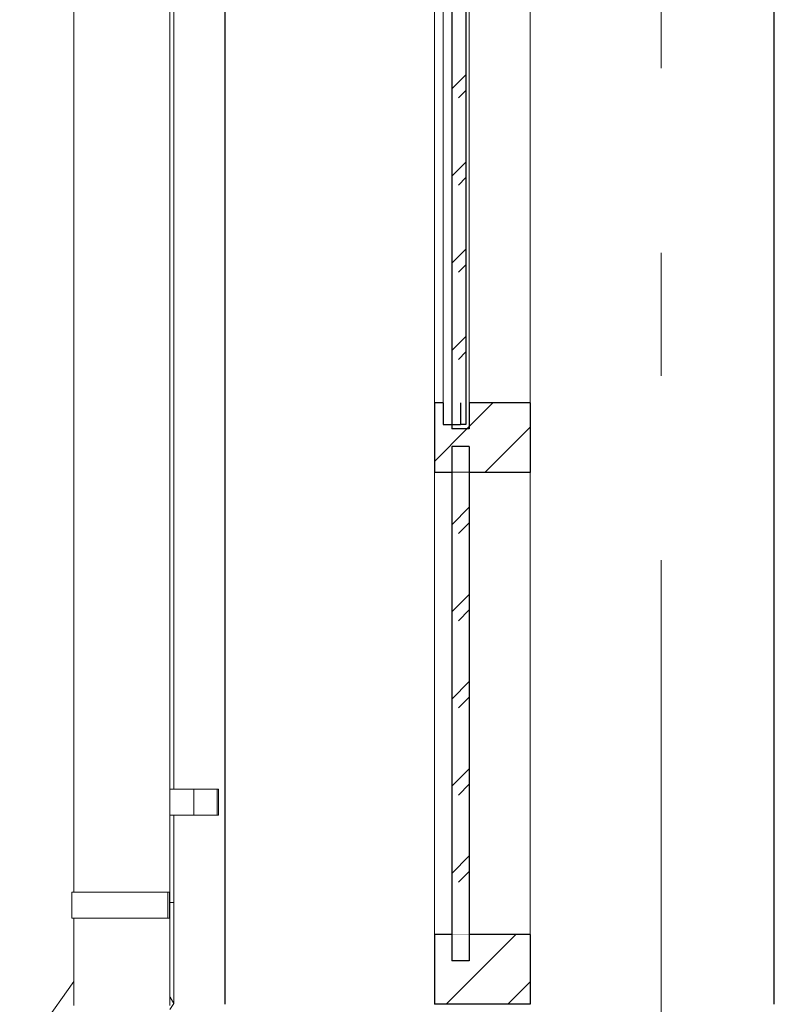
# Model space of a CAD drawing. Header units: millimetres. Extents: x -15683 to 202647, y -7448 to 20513.
# Tile 95 of 114: x 201436 to 202302, y -3118 to -1988. Entities that reach past the tile are written whole.
import ezdxf
from ezdxf.enums import TextEntityAlignment as Align

# ---------------------------------------------------------------- set-up
doc = ezdxf.new("R2010")
doc.units = ezdxf.units.MM
doc.header["$MEASUREMENT"] = 0
doc.set_wipeout_variables(frame=1)
doc.linetypes.add('Wipeout_Contour', pattern=[1000, 0, -1000])
doc.linetypes.add('Штрих-Штриховая', pattern=[1093.611073, 529.166651, -211.666656, 141.111112, -211.666656])
for name, color, linetype in [('Конструктив - Стены Несущие', 7, 'Continuous'), ('Новый_1 ВОДОСТОК', 7, 'Continuous'), ('Новый_Конструктив - Навесные Стены', 7, 'Continuous'), ('Элемент Модели - Оси', 7, 'Continuous')]:
    doc.layers.add(name, color=color, linetype=linetype)
for name, color, linetype, lineweight in [('Конструктив - Стены Несущие_Ном._пера__21', 7, 'Continuous', 30), ('Новый_1 ВОДОСТОК_Ном._пера__141', 7, 'Continuous', 20), ('Новый_Конструктив - Навесные Стены_Ном._пера__1', 7, 'Continuous', 15), ('Новый_Конструктив - Навесные Стены_Ном._пера__21', 7, 'Continuous', 30), ('Новый_Конструктив - Навесные Стены_Ном._пера__27', 7, 'Continuous', 30), ('Элемент Модели - Оси_Ном._пера__1', 7, 'Continuous', 15), ('Элемент Модели - Оси_Ном._пера__2', 8, 'Continuous', 15)]:
    doc.layers.add(name, color=color, linetype=linetype, lineweight=lineweight)
doc.layers.add('Новый_Конструктив - Навесные Стены_Ном._пера__165', color=7, linetype='Continuous', lineweight=5, true_color=0x80d6ff)
doc.layers.add('Новый_Конструктив - Навесные Стены_Ном._пера__166', color=7, linetype='Continuous', lineweight=5, true_color=0x97cbff)
doc.styles.add('СГЕНЕРИР_СТИЛЬ_1', font='arial.ttf')
pattern_1 = [(45, (227496.02, -3497.64), (-176.7767, 176.7767), []), (45, (227460.67, -3462.28), (-176.7767, 176.7767), []), (45, (227425.31, -3426.93), (-176.7767, 176.7767), [])]

# ---------------------------------------------------------------- blocks, each defined once
blk = doc.blocks.new('Элемент Разреза_554_4', base_point=(227496, -3497.6))
at = {"color": 254, "linetype": 'Wipeout_Contour', "lineweight": 0, "ltscale": 807960.756384}
blk.add_wipeout([(202021.7, -3037.6), (201911.7, -3037.6), (201911.7, -3117.6), (202021.7, -3117.6)], dxfattribs=at).dxf.layer = 'Новый_Конструктив - Навесные Стены'
at = {"layer": 'Новый_Конструктив - Навесные Стены_Ном._пера__166', "linetype": 'Continuous', "lineweight": 5, "true_color": 0x97cbff}
h = blk.add_hatch(dxfattribs=at)
h.set_pattern_fill('АЛЮМИНИЙ_0004', color=151, style=0, pattern_type=2)
h.set_pattern_definition(pattern_1)
h.paths.add_polyline_path([(202021.7, -3037.6), (201911.7, -3037.6), (201911.7, -3117.6), (202021.7, -3117.6)])
at = {"layer": 'Новый_Конструктив - Навесные Стены_Ном._пера__27', "color": 7, "linetype": 'Continuous', "lineweight": 30}
for p, q in [((201911.7, -3037.6), (201911.7, -3117.6)), ((202021.7, -3037.6), (202021.7, -3117.6)), ((202021.7, -3117.6), (201911.7, -3117.6))]:
    blk.add_line(p, q, dxfattribs=at)
at = {"color": 254, "linetype": 'Wipeout_Contour', "lineweight": 0, "ltscale": 807859.236726}
blk.add_wipeout([(201951.7, -3037.6), (201931.7, -3037.6), (201931.7, -3067.6), (201951.7, -3067.6)], dxfattribs=at).dxf.layer = 'Новый_Конструктив - Навесные Стены'
at = {"layer": 'Новый_Конструктив - Навесные Стены_Ном._пера__166', "linetype": 'Continuous', "lineweight": 5, "true_color": 0x97cbff}
h = blk.add_hatch(dxfattribs=at)
h.set_pattern_fill('АЛЮМИНИЙ_0004', color=151, style=0, pattern_type=2)
h.set_pattern_definition(pattern_1)
h.paths.add_polyline_path([(201951.7, -3037.6), (201931.7, -3037.6), (201931.7, -3067.6), (201951.7, -3067.6)])
at = {"layer": 'Новый_Конструктив - Навесные Стены_Ном._пера__27', "color": 7, "linetype": 'Continuous', "lineweight": 30}
blk.add_line((202021.7, -3037.6), (201911.7, -3037.6), dxfattribs=at)
blk = doc.blocks.new('Элемент Разреза_555_4', base_point=(227496, -3497.6))
at = {"layer": 'Новый_Конструктив - Навесные Стены_Ном._пера__1', "color": 7, "linetype": 'Continuous', "lineweight": 15}
for p, q in [((201911.7, -3037.6), (201911.7, -2507.6)), ((202021.7, -3037.6), (202021.7, -2507.6))]:
    blk.add_line(p, q, dxfattribs=at)
blk = doc.blocks.new('Элемент Разреза_556_4', base_point=(227496, -3497.6))
at = {"color": 254, "linetype": 'Wipeout_Contour', "lineweight": 0, "ltscale": 2019628.021468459}
blk.add_wipeout([(201911.7, -2427.6), (201911.7, -2507.6), (202021.7, -2507.6), (202021.7, -2427.6), (201951.7, -2427.6), (201951.7, -2457.6), (201931.7, -2457.6), (201931.7, -2442.3), (201921.7, -2442.3), (201921.7, -2427.6)], dxfattribs=at).dxf.layer = 'Новый_Конструктив - Навесные Стены'
at = {"layer": 'Новый_Конструктив - Навесные Стены_Ном._пера__166', "linetype": 'Continuous', "lineweight": 5, "true_color": 0x97cbff}
h = blk.add_hatch(dxfattribs=at)
h.set_pattern_fill('АЛЮМИНИЙ_0004', color=151, style=0, pattern_type=2)
h.set_pattern_definition(pattern_1)
h.paths.add_polyline_path([(201911.7, -2427.6), (201911.7, -2507.6), (202021.7, -2507.6), (202021.7, -2427.6), (201951.7, -2427.6), (201951.7, -2457.6), (201931.7, -2457.6), (201931.7, -2442.3), (201921.7, -2442.3), (201921.7, -2427.6)])
at = {"layer": 'Новый_Конструктив - Навесные Стены_Ном._пера__27', "color": 7, "linetype": 'Continuous', "lineweight": 30}
for p, q in [((201911.7, -2427.6), (201911.7, -2507.6)), ((201921.7, -2427.6), (201911.7, -2427.6)), ((202021.7, -2427.6), (201951.7, -2427.6)), ((202021.7, -2427.6), (202021.7, -2507.6)), ((202021.7, -2507.6), (201911.7, -2507.6))]:
    blk.add_line(p, q, dxfattribs=at)
at = {"color": 254, "linetype": 'Wipeout_Contour', "lineweight": 0, "ltscale": 807766.276762}
blk.add_wipeout([(201931.7, -2442.3), (201921.7, -2442.3), (201921.7, -2452.6), (201931.7, -2452.6)], dxfattribs=at).dxf.layer = 'Новый_Конструктив - Навесные Стены'
at = {"layer": 'Новый_Конструктив - Навесные Стены_Ном._пера__166', "linetype": 'Continuous', "lineweight": 5, "true_color": 0x97cbff}
h = blk.add_hatch(dxfattribs=at)
h.set_pattern_fill('АЛЮМИНИЙ_0004', color=151, style=0, pattern_type=2)
h.set_pattern_definition(pattern_1)
h.paths.add_polyline_path([(201931.7, -2442.3), (201921.7, -2442.3), (201921.7, -2452.6), (201931.7, -2452.6)])
blk = doc.blocks.new('*X639', base_point=(227496, -3497.6))
at = {"layer": 'Новый_Конструктив - Навесные Стены_Ном._пера__165', "color": 141, "linetype": 'Continuous', "lineweight": 5, "true_color": 0x80d6ff}
for p, q in [((201931.7, -2567.4), (201951.7, -2547.4)), ((201939.2, -2577.7), (201951.7, -2565.2)), ((201931.7, -2667.4), (201951.7, -2647.4)), ((201939.2, -2677.7), (201951.7, -2665.2)), ((201931.7, -2767.4), (201951.7, -2747.4)), ((201939.2, -2777.7), (201951.7, -2765.2)), ((201931.7, -2867.4), (201951.7, -2847.4)), ((201939.2, -2877.7), (201951.7, -2865.2)), ((201931.7, -2967.4), (201951.7, -2947.4)), ((201939.2, -2977.7), (201951.7, -2965.2))]:
    blk.add_line(p, q, dxfattribs=at)
blk = doc.blocks.new('Элемент Разреза_557_4', base_point=(227496, -3497.6))
at = {"layer": 'Новый_Конструктив - Навесные Стены_Ном._пера__27', "color": 7, "linetype": 'Continuous', "lineweight": 30}
for p, q in [((201951.7, -2477.6), (201931.7, -2477.6)), ((201951.7, -3067.6), (201931.7, -3067.6))]:
    blk.add_line(p, q, dxfattribs=at)
at = {"color": 254, "linetype": 'Wipeout_Contour', "lineweight": 0, "ltscale": 807843.77756}
blk.add_wipeout([(201951.7, -2507.6), (201931.7, -2507.6), (201931.7, -3037.6), (201951.7, -3037.6)], dxfattribs=at).dxf.layer = 'Новый_Конструктив - Навесные Стены'
at = {"layer": 'Новый_Конструктив - Навесные Стены_Ном._пера__27', "color": 7, "linetype": 'Continuous', "lineweight": 30}
for p, q in [((201931.7, -2477.6), (201931.7, -3067.6)), ((201951.7, -2477.6), (201951.7, -3067.6))]:
    blk.add_line(p, q, dxfattribs=at)
at = {"layer": 'Новый_Конструктив - Навесные Стены', "lineweight": 0}
blk.add_blockref('*X639', (227496, -3497.6), dxfattribs=at)
blk = doc.blocks.new('*X641', base_point=(227496, -3497.6))
at = {"layer": 'Новый_Конструктив - Навесные Стены_Ном._пера__165', "color": 141, "linetype": 'Continuous', "lineweight": 5, "true_color": 0x80d6ff}
for p, q in [((201931.7, -1067.4), (201941.5, -1057.6)), ((201939.2, -1077.7), (201947.7, -1069.2)), ((201931.7, -1167.4), (201947.7, -1151.4)), ((201939.2, -1177.7), (201947.7, -1169.2)), ((201931.7, -1267.4), (201947.7, -1251.4)), ((201939.2, -1277.7), (201947.7, -1269.2)), ((201931.7, -1367.4), (201947.7, -1351.4)), ((201939.2, -1377.7), (201947.7, -1369.2)), ((201931.7, -1467.4), (201947.7, -1451.4)), ((201939.2, -1477.7), (201947.7, -1469.2)), ((201931.7, -1567.4), (201947.7, -1551.4)), ((201939.2, -1577.7), (201947.7, -1569.2)), ((201931.7, -1667.4), (201947.7, -1651.4)), ((201939.2, -1677.7), (201947.7, -1669.2)), ((201931.7, -1767.4), (201947.7, -1751.4)), ((201939.2, -1777.7), (201947.7, -1769.2)), ((201931.7, -1867.4), (201947.7, -1851.4)), ((201939.2, -1877.7), (201947.7, -1869.2)), ((201931.7, -1967.4), (201947.7, -1951.4)), ((201939.2, -1977.7), (201947.7, -1969.2)), ((201931.7, -2067.4), (201947.7, -2051.4)), ((201939.2, -2077.7), (201947.7, -2069.2)), ((201931.7, -2167.4), (201947.7, -2151.4)), ((201939.2, -2177.7), (201947.7, -2169.2)), ((201931.7, -2267.4), (201947.7, -2251.4)), ((201939.2, -2277.7), (201947.7, -2269.2)), ((201931.7, -2367.4), (201947.7, -2351.4)), ((201939.2, -2377.7), (201947.7, -2369.2))]:
    blk.add_line(p, q, dxfattribs=at)
blk = doc.blocks.new('Элемент Разреза_558_4', base_point=(227496, -3497.6))
at = {"color": 254, "linetype": 'Wipeout_Contour', "lineweight": 0, "ltscale": 807717.770116}
blk.add_wipeout([(201921.7, -1032.6), (201921.7, -1057.6), (201931.7, -1057.6), (201931.7, -1032.6)], dxfattribs=at).dxf.layer = 'Новый_Конструктив - Навесные Стены'
at = {"color": 254, "linetype": 'Wipeout_Contour', "lineweight": 0, "ltscale": 807737.033488}
blk.add_wipeout([(201921.7, -1767.6), (201931.7, -1767.6), (201931.7, -1717.6), (201921.7, -1717.6)], dxfattribs=at).dxf.layer = 'Новый_Конструктив - Навесные Стены'
at = {"color": 254, "linetype": 'Wipeout_Contour', "lineweight": 0, "ltscale": 807765.672668}
blk.add_wipeout([(201921.7, -2427.6), (201921.7, -2442.3), (201931.7, -2442.3), (201931.7, -2427.6)], dxfattribs=at).dxf.layer = 'Новый_Конструктив - Навесные Стены'
at = {"layer": 'Новый_Конструктив - Навесные Стены_Ном._пера__166', "linetype": 'Continuous', "lineweight": 5, "true_color": 0x97cbff}
h = blk.add_hatch(dxfattribs=at)
h.set_pattern_fill('АЛЮМИНИЙ_0004', color=151, style=0, pattern_type=2)
h.set_pattern_definition(pattern_1)
h.paths.add_polyline_path([(201921.7, -1032.6), (201921.7, -1057.6), (201931.7, -1057.6), (201931.7, -1032.6)])
h = blk.add_hatch(dxfattribs=at)
h.set_pattern_fill('АЛЮМИНИЙ_0004', color=151, style=0, pattern_type=2)
h.set_pattern_definition(pattern_1)
h.paths.add_polyline_path([(201921.7, -1767.6), (201931.7, -1767.6), (201931.7, -1717.6), (201921.7, -1717.6)])
h = blk.add_hatch(dxfattribs=at)
h.set_pattern_fill('АЛЮМИНИЙ_0004', color=151, style=0, pattern_type=2)
h.set_pattern_definition(pattern_1)
h.paths.add_polyline_path([(201921.7, -2427.6), (201921.7, -2442.3), (201931.7, -2442.3), (201931.7, -2427.6)])
at = {"layer": 'Новый_Конструктив - Навесные Стены_Ном._пера__1', "color": 7, "linetype": 'Continuous', "lineweight": 15}
for p, q in [((201921.7, -1717.6), (201921.7, -1057.6)), ((201921.7, -2427.6), (201921.7, -1767.6))]:
    blk.add_line(p, q, dxfattribs=at)
at = {"layer": 'Новый_Конструктив - Навесные Стены_Ном._пера__21', "color": 7, "linetype": 'Continuous', "lineweight": 30}
for p, q in [((201921.7, -1032.6), (201921.7, -1057.6)), ((201921.7, -1717.6), (201921.7, -1767.6)), ((201921.7, -2427.6), (201921.7, -2452.6))]:
    blk.add_line(p, q, dxfattribs=at)
at = {"color": 254, "linetype": 'Wipeout_Contour', "lineweight": 0, "ltscale": 807777.718302}
blk.add_wipeout([(201951.7, -1027.6), (201931.7, -1027.6), (201931.7, -1057.6), (201951.7, -1057.6)], dxfattribs=at).dxf.layer = 'Новый_Конструктив - Навесные Стены'
at = {"color": 254, "linetype": 'Wipeout_Contour', "lineweight": 0, "ltscale": 807826.040894}
blk.add_wipeout([(201931.7, -2427.6), (201931.7, -2457.6), (201951.7, -2457.6), (201951.7, -2427.6)], dxfattribs=at).dxf.layer = 'Новый_Конструктив - Навесные Стены'
at = {"layer": 'Новый_Конструктив - Навесные Стены_Ном._пера__166', "linetype": 'Continuous', "lineweight": 5, "true_color": 0x97cbff}
h = blk.add_hatch(dxfattribs=at)
h.set_pattern_fill('АЛЮМИНИЙ_0004', color=151, style=0, pattern_type=2)
h.set_pattern_definition(pattern_1)
h.paths.add_polyline_path([(201951.7, -1027.6), (201931.7, -1027.6), (201931.7, -1057.6), (201951.7, -1057.6)])
h = blk.add_hatch(dxfattribs=at)
h.set_pattern_fill('АЛЮМИНИЙ_0004', color=151, style=0, pattern_type=2)
h.set_pattern_definition(pattern_1)
h.paths.add_polyline_path([(201931.7, -2427.6), (201931.7, -2457.6), (201951.7, -2457.6), (201951.7, -2427.6)])
at = {"layer": 'Новый_Конструктив - Навесные Стены_Ном._пера__21', "color": 7, "linetype": 'Continuous', "lineweight": 30}
for p, q in [((201931.7, -1027.6), (201931.7, -1032.6)), ((201951.7, -1027.6), (201931.7, -1027.6)), ((201947.7, -1032.6), (201941.7, -1032.6))]:
    blk.add_line(p, q, dxfattribs=at)
at = {"layer": 'Новый_Конструктив - Навесные Стены_Ном._пера__21', "color": 7, "linetype": 'Continuous', "lineweight": 30, "flags": 128}
blk.add_lwpolyline([(201921.7, -1032.6), (201931.7, -1032.6), (201941.7, -1032.6)], dxfattribs=at)
at = {"color": 254, "linetype": 'Wipeout_Contour', "lineweight": 0, "ltscale": 1009749.881869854}
blk.add_wipeout([(201931.7, -1057.6), (201931.7, -2427.6), (201941.7, -2427.6), (201947.7, -2427.6), (201947.7, -1057.6)], dxfattribs=at).dxf.layer = 'Новый_Конструктив - Навесные Стены'
at = {"layer": 'Новый_Конструктив - Навесные Стены_Ном._пера__21', "color": 7, "linetype": 'Continuous', "lineweight": 30}
for p, q in [((201951.7, -1027.6), (201951.7, -1057.6)), ((201931.7, -1032.6), (201931.7, -1057.6)), ((201941.7, -1032.6), (201941.7, -1057.6)), ((201931.7, -1057.6), (201931.7, -1717.6)), ((201931.7, -1717.6), (201921.7, -1717.6)), ((201931.7, -1717.6), (201931.7, -1767.6)), ((201931.7, -1767.6), (201921.7, -1767.6))]:
    blk.add_line(p, q, dxfattribs=at)
at = {"layer": 'Новый_Конструктив - Навесные Стены', "lineweight": 0}
blk.add_blockref('*X641', (227496, -3497.6), dxfattribs=at)
at = {"color": 254, "linetype": 'Wipeout_Contour', "lineweight": 0, "ltscale": 807817.919949}
blk.add_wipeout([(201931.7, -2452.6), (201947.7, -2452.6), (201947.7, -2427.6), (201931.7, -2427.6)], dxfattribs=at).dxf.layer = 'Новый_Конструктив - Навесные Стены'
at = {"layer": 'Новый_Конструктив - Навесные Стены_Ном._пера__166', "linetype": 'Continuous', "lineweight": 5, "true_color": 0x97cbff}
h = blk.add_hatch(dxfattribs=at)
h.set_pattern_fill('АЛЮМИНИЙ_0004', color=151, style=0, pattern_type=2)
h.set_pattern_definition(pattern_1)
h.paths.add_polyline_path([(201931.7, -2452.6), (201947.7, -2452.6), (201947.7, -2427.6), (201931.7, -2427.6)])
at = {"layer": 'Новый_Конструктив - Навесные Стены_Ном._пера__1', "color": 7, "linetype": 'Continuous', "lineweight": 15}
blk.add_line((201951.7, -2427.6), (201951.7, -1057.6), dxfattribs=at)
at = {"layer": 'Новый_Конструктив - Навесные Стены_Ном._пера__21', "color": 7, "linetype": 'Continuous', "lineweight": 30}
for p, q in [((201947.7, -1032.6), (201947.7, -2452.6)), ((201931.7, -1767.6), (201931.7, -2427.6)), ((201931.7, -2427.6), (201931.7, -2452.6)), ((201941.7, -2427.6), (201941.7, -2452.6)), ((201951.7, -2427.6), (201951.7, -2457.6)), ((201931.7, -2452.6), (201931.7, -2457.6)), ((201951.7, -2457.6), (201931.7, -2457.6)), ((201947.7, -2452.6), (201941.7, -2452.6))]:
    blk.add_line(p, q, dxfattribs=at)
at = {"layer": 'Новый_Конструктив - Навесные Стены_Ном._пера__21', "color": 7, "linetype": 'Continuous', "lineweight": 30, "flags": 128}
blk.add_lwpolyline([(201921.7, -2452.6), (201931.7, -2452.6), (201941.7, -2452.6)], dxfattribs=at)
blk = doc.blocks.new('Элемент Разреза_559_4', base_point=(227496, -3497.6))
at = {"layer": 'Новый_Конструктив - Навесные Стены_Ном._пера__1', "color": 7, "linetype": 'Continuous', "lineweight": 15}
for p, q in [((201911.7, -2427.6), (201911.7, -1057.6)), ((202021.7, -2427.6), (202021.7, -1057.6))]:
    blk.add_line(p, q, dxfattribs=at)
blk = doc.blocks.new('Элемент Разреза_616_4', base_point=(227496, -3497.6))
at = {"layer": 'Конструктив - Стены Несущие_Ном._пера__21', "color": 7, "linetype": 'Continuous', "lineweight": 30}
for p, q in [((201671.7, -3117.6), (201671.7, 352.4)), ((202301.6, -3117.6), (202301.6, -467.6))]:
    blk.add_line(p, q, dxfattribs=at)
blk = doc.blocks.new('Элемент Разреза_645_4', base_point=(227496, -3497.6))
at = {"layer": 'Новый_1 ВОДОСТОК_Ном._пера__141', "color": 7, "linetype": 'Continuous', "lineweight": 20}
for p, q in [((201607.9, 7607.4), (201607.9, -3118.9)), ((201497.9, -1018.9), (201497.9, -2988.9)), ((201500.2, -2988.9), (201495.8, -2988.9)), ((201495.8, -3018.9), (201495.8, -2988.9)), ((201512.5, -2988.9), (201500.2, -2988.9)), ((201531, -2988.9), (201512.5, -2988.9)), ((201552.8, -2988.9), (201531, -2988.9)), ((201605.8, -2988.9), (201552.8, -2988.9)), ((201607.8, -2988.9), (201605.8, -2988.9)), ((201605.8, -3018.9), (201605.8, -2988.9)), ((201607.8, -3018.9), (201607.8, -2988.9)), ((201500.2, -3018.9), (201495.8, -3018.9)), ((201497.9, -3018.9), (201497.9, -3118.9)), ((201512.5, -3018.9), (201500.2, -3018.9)), ((201531, -3018.9), (201512.5, -3018.9)), ((201552.8, -3018.9), (201531, -3018.9)), ((201605.8, -3018.9), (201552.8, -3018.9)), ((201607.8, -3018.9), (201605.8, -3018.9))]:
    blk.add_line(p, q, dxfattribs=at)
blk = doc.blocks.new('Элемент Разреза_672_4', base_point=(227496, -3497.6))
at = {"layer": 'Новый_1 ВОДОСТОК_Ном._пера__141', "color": 7, "linetype": 'Continuous', "lineweight": 20}
for p, q in [((201612.8, -900.7), (201612.8, -2870.7)), ((201635.5, -2870.7), (201607.9, -2870.7)), ((201662.3, -2870.7), (201635.5, -2870.7)), ((201635.5, -2900.7), (201635.5, -2870.7)), ((201663.8, -2870.7), (201662.3, -2870.7)), ((201662.3, -2900.7), (201662.3, -2870.7)), ((201663.8, -2900.7), (201663.8, -2870.7)), ((201635.5, -2900.7), (201607.9, -2900.7)), ((201612.8, -2900.7), (201612.8, -3000.7)), ((201662.3, -2900.7), (201635.5, -2900.7)), ((201663.8, -2900.7), (201662.3, -2900.7)), ((201607.9, -3000.7), (201608.6, -3000.7)), ((201608.6, -3000.7), (201612.8, -3000.7)), ((201612.8, -3000.7), (201612.8, -3116.8)), ((201497.9, -3091.4), (201435.8, -3179.3)), ((201612.8, -3116.8), (201607.9, -3123.7)), ((201608.6, -3109.4), (201612.8, -3116.8))]:
    blk.add_line(p, q, dxfattribs=at)
blk = doc.blocks.new('Стандартный Маркер Сетки[48]_4', base_point=(202171.7, 13502.4))
at = {"layer": 'Элемент Модели - Оси_Ном._пера__2', "color": 8, "linetype": 'Штрих-Штриховая', "lineweight": 15}
blk.add_line((202171.7, 12702.4), (202171.7, -5697.6), dxfattribs=at)
at = {"layer": 'Элемент Модели - Оси_Ном._пера__1', "color": 7, "lineweight": 15, "style": 'СГЕНЕРИР_СТИЛЬ_1'}
blk.add_attdef('AC_MarkerText_1', text='', height=350, rotation=360, dxfattribs=at).set_placement((202171.7, -6797.6), align=Align.TOP_CENTER)
blk = doc.blocks.new('Стандартный Маркер Сетки[49]_4', base_point=(202171.7, 13502.4))
at = {"layer": 'Элемент Модели - Оси_Ном._пера__2', "color": 8, "linetype": 'Штрих-Штриховая', "lineweight": 15}
blk.add_line((202171.7, 12702.4), (202171.7, -5697.6), dxfattribs=at)
at = {"layer": 'Элемент Модели - Оси_Ном._пера__1', "color": 7, "lineweight": 15, "style": 'СГЕНЕРИР_СТИЛЬ_1'}
blk.add_attdef('AC_MarkerText_1', text='', height=350, rotation=360, dxfattribs=at).set_placement((202171.7, -6797.6), align=Align.TOP_CENTER)

msp = doc.modelspace()

# ---------------------------------------------------------------- block references
at = {"layer": 'Новый_1 ВОДОСТОК', "lineweight": 0}
for name in ['Элемент Разреза_672_4', 'Элемент Разреза_645_4']:
    msp.add_blockref(name, (227496, -3497.6), dxfattribs=at)
at = {"layer": 'Новый_Конструктив - Навесные Стены', "lineweight": 0}
msp.add_blockref('Элемент Разреза_554_4', (227496, -3497.6), dxfattribs=at)

# ---------------------------------------------------------------- next in the draw order: block references
msp.add_blockref('Элемент Разреза_555_4', (227496, -3497.6), dxfattribs=at)

# ---------------------------------------------------------------- next in the draw order: block references
msp.add_blockref('Элемент Разреза_556_4', (227496, -3497.6), dxfattribs=at)

# ---------------------------------------------------------------- next in the draw order: block references
for name in ['Элемент Разреза_558_4', 'Элемент Разреза_557_4']:
    msp.add_blockref(name, (227496, -3497.6), dxfattribs=at)

# ---------------------------------------------------------------- next in the draw order: block references
at = {"layer": 'Конструктив - Стены Несущие', "lineweight": 0}
msp.add_blockref('Элемент Разреза_616_4', (227496, -3497.6), dxfattribs=at)
at = {"layer": 'Новый_Конструктив - Навесные Стены', "lineweight": 0}
msp.add_blockref('Элемент Разреза_559_4', (227496, -3497.6), dxfattribs=at)
at = {"layer": 'Элемент Модели - Оси', "color": 8, "linetype": 'Continuous', "lineweight": 15}
for name in ['Стандартный Маркер Сетки[48]_4', 'Стандартный Маркер Сетки[49]_4']:
    msp.add_blockref(name, (202171.7, 13502.4), dxfattribs=at)

doc.saveas('drawing.dxf')
